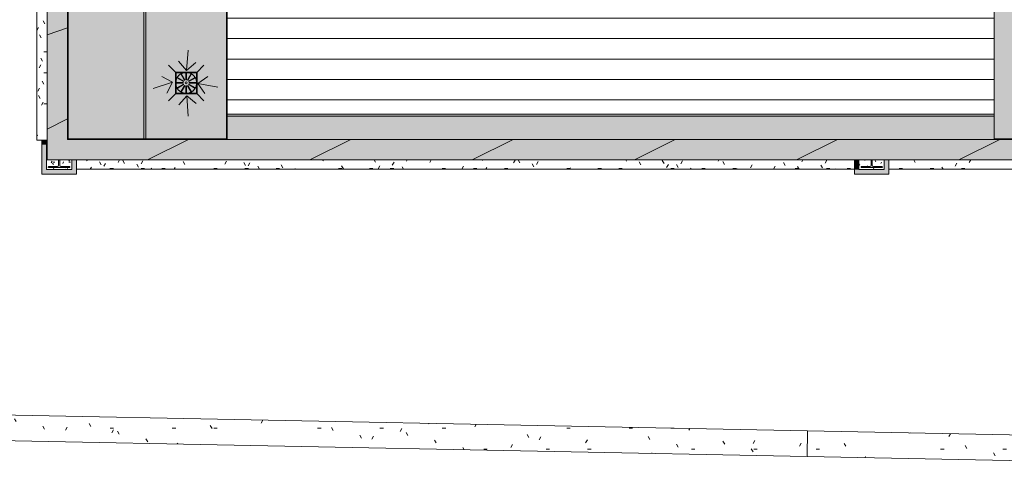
# Model space of a CAD drawing. Header units: millimetres. Extents: x 992 to 119315, y -26483 to 33271.
# Tile 20 of 110: x 94214 to 103849, y -26380 to -22015. Entities that reach past the tile are written whole.
import ezdxf

# ---------------------------------------------------------------- set-up
doc = ezdxf.new("R2010")
doc.units = ezdxf.units.MM
for name, color, linetype, lineweight in [('A-DETL', 90, 'Continuous', 9), ('A-DETL-MBND', 5, 'Continuous', 9), ('A-DETL-THIN', 151, 'Continuous', 9), ('A-ROOF', 132, 'Continuous', 9), ('A-WALL', 113, 'Continuous', 18), ('P-SANR-FIXT', 6, 'Continuous', 9), ('S-COLS', 52, 'Continuous', 9)]:
    doc.layers.add(name, color=color, linetype=linetype, lineweight=lineweight)
pattern_1 = [(0, (0, 0), (812.8, 203.2), [33.528, -576.072, 33.528, -576.072, -3251.2]), (0, (0, 0), (812.8, 203.2), [-1219.2, 33.528, -1185.672, 33.528, -576.072, -1422.4]), (0, (0, 0), (812.8, 203.2), [-3048, 33.528, -372.872, 33.528, -982.472]), (120, (304.8, 101.6), (-582.3764, 602.3054), [33.528, -576.072, 33.528, -576.072, -3251.2]), (120, (304.8, 101.6), (-582.3764, 602.3054), [-1219.2, 33.528, -1185.672, 33.528, -576.072, -1422.4]), (120, (304.8, 101.6), (-582.3764, 602.3054), [-3048, 33.528, -372.872, 33.528, -982.472]), (240, (406.4, 508), (-230.4236, -805.5054), [33.528, -576.072, 33.528, -576.072, -3251.2]), (240, (406.4, 508), (-230.4236, -805.5054), [-1219.2, 33.528, -1185.672, 33.528, -576.072, -1422.4]), (240, (406.4, 508), (-230.4236, -805.5054), [-3048, 33.528, -372.872, 33.528, -982.472])]
pattern_2 = [(0, (0, -0.27), (406.4, 101.6), [33.528, -271.272, 33.528, -271.272, -1625.6]), (0, (0, -0.27), (406.4, 101.6), [-609.6, 33.528, -576.072, 33.528, -271.272, -711.2]), (0, (0, -0.27), (406.4, 101.6), [-1524, 33.528, -169.672, 33.528, -474.472]), (120, (152.4, 50.53), (-291.18818, 301.15272), [33.528, -271.272, 33.528, -271.272, -1625.6]), (120, (152.4, 50.53), (-291.18818, 301.15272), [-609.6, 33.528, -576.072, 33.528, -271.272, -711.2]), (120, (152.4, 50.53), (-291.18818, 301.15272), [-1524, 33.528, -169.672, 33.528, -474.472]), (240, (203.2, 253.73), (-115.21182, -402.75272), [33.528, -271.272, 33.528, -271.272, -1625.6]), (240, (203.2, 253.73), (-115.21182, -402.75272), [-609.6, 33.528, -576.072, 33.528, -271.272, -711.2]), (240, (203.2, 253.73), (-115.21182, -402.75272), [-1524, 33.528, -169.672, 33.528, -474.472])]

# ---------------------------------------------------------------- blocks, each defined once
blk = doc.blocks.new('PLUV_Grelha Ralo Hemisférico_Abacaxi - Grelha Abacaxi-25616788-PLANTA DE CAIMENTO DE PISOS - COBERTURA')
at = {"layer": 'A-DETL-MBND'}
for points in [[(-2.5, -102.3), (-2.4, -29.9), (0, -29.9), (0, -10), (-5, -8.7), (-8.7, -5), (-10, 0), (-8.7, 5), (-5, 8.7), (0, 10), (0, 30), (-2.5, 29.9), (-2.5, 102.3), (-29.6, 97), (-37.9, 94.4), (-49, 89.9), (-12.8, 27.2), (-17.1, 24.7), (-53.3, 87.4), (-69, 73.8), (-87, 53.1), (-24.7, 17.1), (-27.2, 12.8), (-89.9, 49), (-98.6, 23.5), (-100.7, 14.4), (-102.3, 2.5), (-29.9, 2.5), (-29.9, -2.5), (-102.3, -2.5), (-98.6, -23.5), (-88.9, -48.4), (-27.2, -12.8), (-25.4, -17.6), (-87.4, -53.4), (-56.1, -85.3), (-52.8, -86.5), (-17.1, -24.7), (-12.8, -27.2), (-49, -89.9), (-30.4, -96.5), (-12.6, -99.9)], [(2.5, -102.3), (29.7, -97), (37.9, -94.4), (49, -89.9), (12.8, -27.2), (17.2, -24.7), (53.4, -87.4), (69, -73.8), (87, -53.1), (24.7, -17.2), (27.2, -12.8), (89.9, -49), (98.6, -23.5), (100.7, -14.4), (102.3, -2.5), (29.9, -2.5), (29.9, 2.5), (102.3, 2.5), (98.6, 23.5), (88.9, 48.4), (27.2, 12.8), (25.5, 17.6), (87.4, 53.3), (56.1, 85.3), (53.4, 87.4), (17.2, 24.7), (12.8, 27.2), (49, 89.9), (31.7, 96.3), (2.5, 101.9), (2.5, 29.9), (0, 29.9), (0, 10), (5, 8.7), (8.7, 5), (9.9, -0.8), (8.7, -5), (5, -8.7), (0, -10), (0, -30), (2.5, -29.9), (2.5, -101.2)]]:
    blk.add_hatch(color=252, dxfattribs=at).paths.add_polyline_path(points)
at = {"layer": 'A-DETL-MBND', "color": 253}
for p, q in [((-2.5, 29.9), (-2.5, 102.3)), ((2.5, 102.3), (2.5, 29.9)), ((-102.3, 2.5), (-29.9, 2.5)), ((-27.2, 12.8), (-89.9, 49)), ((-87.4, 53.3), (-24.7, 17.1)), ((-17.1, 24.7), (-53.3, 87.4)), ((-49, 89.9), (-12.8, 27.2)), ((12.8, 27.2), (49, 89.9)), ((53.4, 87.4), (17.2, 24.7)), ((24.7, 17.1), (87.4, 53.3)), ((89.9, 49), (27.2, 12.8)), ((29.9, 2.5), (102.3, 2.5)), ((-29.9, -2.5), (-102.3, -2.5)), ((-89.9, -49), (-27.2, -12.8)), ((-24.7, -17.2), (-87.4, -53.4)), ((-53.3, -87.4), (-17.1, -24.7)), ((-12.8, -27.2), (-49, -89.9)), ((-2.5, -102.3), (-2.5, -29.9)), ((2.5, -29.9), (2.5, -102.3)), ((49, -89.9), (12.8, -27.2)), ((17.2, -24.7), (53.4, -87.4)), ((87.4, -53.4), (24.7, -17.2)), ((27.2, -12.8), (89.9, -49)), ((102.3, -2.5), (29.9, -2.5))]:
    blk.add_line(p, q, dxfattribs=at)
at = {"layer": 'A-DETL-MBND', "color": 253, "flags": 128}
for points in [[(0, 102.5), (-4.1, 102.4), (-8.2, 102.2), (-12.3, 101.8), (-16.3, 101.2), (-20.4, 100.5), (-24.4, 99.6), (-28.3, 98.5), (-32.2, 97.3), (-36.1, 95.9), (-39.9, 94.4), (-43.7, 92.7), (-47.3, 90.9), (-50.9, 89), (-54.4, 86.8), (-57.9, 84.6), (-61.2, 82.2), (-64.5, 79.7), (-67.6, 77.1), (-70.6, 74.3), (-73.5, 71.4), (-76.3, 68.4), (-79, 65.3), (-81.5, 62.1), (-84, 58.8), (-86.3, 55.4), (-88.4, 51.9), (-90.4, 48.3), (-92.3, 44.7), (-94, 40.9), (-95.5, 37.1), (-96.9, 33.3), (-98.2, 29.4), (-99.3, 25.4), (-100.2, 21.4), (-101, 17.4), (-101.6, 13.4), (-102.1, 9.3), (-102.4, 5.2), (-102.5, 1.1), (-102.5, -3), (-102.3, -7.1), (-101.9, -11.2), (-101.4, -15.2), (-100.7, -19.3), (-99.8, -23.3), (-98.8, -27.3), (-97.6, -31.2), (-96.3, -35.1), (-94.8, -38.9), (-93.2, -42.7), (-91.4, -46.3), (-89.5, -50), (-87.4, -53.5), (-85.2, -57), (-82.9, -60.3), (-80.4, -63.6), (-77.8, -66.8), (-75.1, -69.8), (-72.2, -72.8), (-69.2, -75.6), (-66.2, -78.3), (-63, -80.9), (-59.7, -83.3), (-56.3, -85.6), (-52.8, -87.8), (-49.3, -89.9), (-45.7, -91.8), (-41.9, -93.5), (-38.2, -95.1), (-34.3, -96.6), (-30.4, -97.9), (-26.5, -99), (-22.5, -100), (-18.5, -100.8), (-14.5, -101.5), (-10.4, -102), (-6.3, -102.3), (-2.2, -102.5), (0, -102.5)], [(0, -102.5), (4.1, -102.4), (8.2, -102.2), (12.3, -101.8), (16.3, -101.2), (20.4, -100.5), (24.4, -99.6), (28.3, -98.5), (32.2, -97.3), (36.1, -95.9), (39.9, -94.4), (43.7, -92.7), (47.3, -90.9), (50.9, -89), (54.4, -86.8), (57.9, -84.6), (61.2, -82.2), (64.5, -79.7), (67.6, -77.1), (70.6, -74.3), (73.5, -71.4), (76.3, -68.4), (79, -65.3), (81.5, -62.1), (84, -58.8), (86.3, -55.4), (88.4, -51.9), (90.4, -48.3), (92.3, -44.7), (94, -40.9), (95.5, -37.1), (96.9, -33.3), (98.2, -29.4), (99.3, -25.4), (100.2, -21.4), (101, -17.4), (101.6, -13.4), (102.1, -9.3), (102.4, -5.2), (102.5, -1.1), (102.5, 3), (102.3, 7.1), (101.9, 11.2), (101.4, 15.2), (100.7, 19.3), (99.8, 23.3), (98.8, 27.3), (97.6, 31.2), (96.3, 35.1), (94.8, 38.9), (93.2, 42.7), (91.4, 46.3), (89.5, 50), (87.4, 53.5), (85.2, 57), (82.9, 60.3), (80.4, 63.6), (77.8, 66.8), (75.1, 69.8), (72.2, 72.8), (69.2, 75.6), (66.2, 78.3), (63, 80.9), (59.7, 83.3), (56.3, 85.6), (52.8, 87.8), (49.3, 89.9), (45.7, 91.8), (41.9, 93.5), (38.2, 95.1), (34.3, 96.6), (30.4, 97.9), (26.5, 99), (22.5, 100), (18.5, 100.8), (14.5, 101.5), (10.4, 102), (6.3, 102.3), (2.2, 102.5), (0, 102.5)]]:
    blk.add_lwpolyline(points, dxfattribs=at)
at = {"layer": 'A-DETL-MBND', "color": 253}
for radius, start, end in [(102.4, 90, 91.39926), (99.9, 90, 91.43434), (102.4, 88.58561, 90), (99.9, 88.55015, 90), (102.4, 178.60074, 181.41439), (99.9, 178.56566, 181.44985), (102.4, 148.60074, 151.41439), (99.9, 148.56566, 151.44985), (102.4, 118.58561, 121.39926), (99.9, 118.55015, 121.43434), (30, 175.22579, 184.82594), (30, 145.22579, 154.82594), (30, 115.17406, 124.77421), (10, 90, 180), (30, 90, 94.77421), (30, 85.17406, 90), (10, 360, 90), (10, 270, 360), (30, 55.17406, 64.77421), (30, 25.17406, 34.77421), (30, 355.17406, 4.77421), (99.9, 58.55015, 61.43434), (102.4, 58.58561, 61.39926), (99.9, 28.55015, 31.43434), (102.4, 28.58561, 31.39926), (99.9, 358.55015, 1.43434), (102.4, 358.58561, 1.39926), (102.4, 208.60074, 211.41439), (99.9, 208.56566, 211.44985), (102.4, 238.60074, 241.41439), (99.9, 238.56566, 241.44985), (30, 205.22579, 214.82594), (30, 235.22579, 244.82594), (10, 180, 270), (30, 265.22579, 270), (30, 270, 274.82594), (30, 295.22579, 304.82594), (30, 325.17406, 334.77421), (99.9, 298.56566, 301.44985), (102.4, 298.60074, 301.41439), (99.9, 328.55015, 331.43434), (102.4, 328.58561, 331.39926), (99.9, 268.56566, 270), (102.4, 268.60074, 270), (99.9, 270, 271.44985), (102.4, 270, 271.41439)]:
    blk.add_arc((0, 0), radius, start, end, dxfattribs=at)
blk = doc.blocks.new('BE-PMSa-MOD-ESG-ESCOLA-EX-000-R_rvt-1-PLANTA DE CAIMENTO DE PISOS - COBERTURA')
at = {"layer": 'P-SANR-FIXT', "color": 21, "lineweight": 9, "xscale": 0.9999999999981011, "yscale": 0.9999999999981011}
blk.add_blockref('PLUV_Grelha Ralo Hemisférico_Abacaxi - Grelha Abacaxi-25616788-PLANTA DE CAIMENTO DE PISOS - COBERTURA', (5238.4, -22632.7), dxfattribs=at)
blk = doc.blocks.new('Cumeeira4 - Cumeeira-5004725-PLANTA DE CAIMENTO DE PISOS - COBERTURA')
at = {"layer": 'A-DETL-MBND', "lineweight": 5}
blk.add_hatch(color=71, dxfattribs=at).paths.add_polyline_path([(13431.8, -23178.1), (13445.2, -23178.1), (13445.2, 6159.8), (13144.9, 6159.8), (13144.9, -23178.1), (13146.6, -23178.1)])
at = {"layer": 'A-DETL-MBND', "color": 250, "lineweight": 5}
blk.add_line((13144.9, -22958.1), (13144.9, 6159.8), dxfattribs=at)
blk = doc.blocks.new('CHAPIM3 - CHAPIM-5004745-PLANTA DE CAIMENTO DE PISOS - COBERTURA')
at = {"layer": 'A-DETL-MBND', "lineweight": 5}
h = blk.add_hatch(dxfattribs=at)
h.set_pattern_fill('FP_14', color=71, style=0, pattern_type=2)
h.set_pattern_definition(pattern_1)
h.paths.add_polyline_path([(13551.6, -23385.6), (23557, -23385.6), (23557, -16744.6), (23012.7, -16744.6), (23012.7, 672.4), (28083, 672.4), (28083, 10566.9), (23689.9, 10566.9), (23689.9, 10366.9), (27883, 10366.9), (27883, 872.4), (22812.7, 872.4), (22812.7, -16944.6), (23357, -16944.6), (23357, -23185.6), (4077.8, -23185.6), (4077.8, -6525.6), (-2652, -6525.6), (-2652, 6792.9), (-2852, 6792.9), (-2852, -6725.6), (3877.8, -6725.6), (3877.8, -23385.6), (13431.8, -23385.6)])
h = blk.add_hatch(dxfattribs=at)
h.set_pattern_fill('FP_12', color=71, style=0, pattern_type=2)
h.set_pattern_definition([(216.87, (635, 1587.5), (4762.4943, 3175.0085), [793.75, -7143.75]), (206.565, (1587.5, 1111.25), (-1587.501, -1587.499), [1774.88, -1774.88]), (198.435, (1587.5, 317.5), (-3174.9975, -1587.503), [1004.024, -4016.09])])
h.paths.add_polyline_path([(13551.6, -23385.6), (23557, -23385.6), (23557, -16744.6), (23012.7, -16744.6), (23012.7, 672.4), (28083, 672.4), (28083, 10566.9), (23689.9, 10566.9), (23689.9, 10366.9), (27883, 10366.9), (27883, 872.4), (22812.7, 872.4), (22812.7, -16944.6), (23357, -16944.6), (23357, -23185.6), (4077.8, -23185.6), (4077.8, -6525.6), (-2652, -6525.6), (-2652, 6792.9), (-2852, 6792.9), (-2852, -6725.6), (3877.8, -6725.6), (3877.8, -23385.6), (13431.8, -23385.6)])
at = {"layer": 'A-DETL-MBND', "color": 250, "lineweight": 5}
for p, q in [((4077.8, -6525.6), (4077.8, -23185.6)), ((3877.8, -23385.6), (3877.8, -6725.6)), ((4077.8, -23185.6), (5638.5, -23185.6)), ((13144.9, -23185.6), (23357, -23185.6)), ((23557, -23385.6), (3877.8, -23385.6))]:
    blk.add_line(p, q, dxfattribs=at)
blk = doc.blocks.new('CHAPIM13 - CHAPIM-5294677-PLANTA DE CAIMENTO DE PISOS - COBERTURA')
at = {"layer": 'A-DETL-MBND', "lineweight": 5}
h = blk.add_hatch(dxfattribs=at)
h.set_pattern_fill('FP_18', color=53, style=0, pattern_type=2)
h.set_pattern_definition(pattern_1)
h.paths.add_polyline_path([(11313.9, -26285), (11318.9, -26035), (2132.6, -25852.2), (2132.2, -25883.6), (2132.2, -26087.6), (2127.9, -26087.6), (2127.6, -26102.1), (10486.2, -26268.5)])
at = {"layer": 'A-DETL-MBND', "color": 250, "lineweight": 5}
for p, q in [((2132.2, -25874), (2132.6, -25852.2)), ((2132.6, -25852.2), (11318.9, -26035)), ((2127.6, -26102.1), (2127.9, -26087.5)), ((11313.9, -26285), (2127.6, -26102.1))]:
    blk.add_line(p, q, dxfattribs=at)
blk = doc.blocks.new('CHAPIM14 - CHAPIM-5294707-PLANTA DE CAIMENTO DE PISOS - COBERTURA')
at = {"layer": 'A-DETL-MBND', "lineweight": 5}
h = blk.add_hatch(dxfattribs=at)
h.set_pattern_fill('FP_18', color=53, style=0, pattern_type=2)
h.set_pattern_definition(pattern_1)
h.paths.add_polyline_path([(16113, -26380.5), (16113, -26378.2), (16012.1, -26376.2), (16012.1, -26128.4), (11318.9, -26035), (11313.9, -26285), (16080.7, -26379.8)])
at = {"layer": 'A-DETL-MBND', "color": 250, "lineweight": 5}
for p, q in [((11313.9, -26285), (11318.9, -26035)), ((11318.9, -26035), (13712.1, -26082.6)), ((16113, -26380.5), (11313.9, -26285)), ((16113, -26378.2), (16113, -26380.5))]:
    blk.add_line(p, q, dxfattribs=at)
blk = doc.blocks.new('FX-PNC-PILAR-TP3 - FX-PNC-PILAR-TP01-5758819-PLANTA DE CAIMENTO DE PISOS - COBERTURA')
at = {"layer": 'A-DETL-MBND', "lineweight": 5}
h = blk.add_hatch(dxfattribs=at)
h.set_pattern_fill('FP_29', color=135, style=0, pattern_type=2)
h.set_pattern_definition([(0, (182221.967, 7733), (203.2, 50.8), [16.764, -135.636, 16.764, -135.636, -812.8]), (0, (182221.967, 7733), (203.2, 50.8), [-304.8, 16.764, -288.036, 16.764, -135.636, -355.6]), (0, (182221.967, 7733), (203.2, 50.8), [-762, 16.764, -84.836, 16.764, -237.236]), (120, (182298.167, 7758.4), (-145.59409, 150.57636), [16.764, -135.636, 16.764, -135.636, -812.8]), (120, (182298.167, 7758.4), (-145.59409, 150.57636), [-304.8, 16.764, -288.036, 16.764, -135.636, -355.6]), (120, (182298.167, 7758.4), (-145.59409, 150.57636), [-762, 16.764, -84.836, 16.764, -237.236]), (240, (182323.567, 7860), (-57.60591, -201.37636), [16.764, -135.636, 16.764, -135.636, -812.8]), (240, (182323.567, 7860), (-57.60591, -201.37636), [-304.8, 16.764, -288.036, 16.764, -135.636, -355.6]), (240, (182323.567, 7860), (-57.60591, -201.37636), [-762, 16.764, -84.836, 16.764, -237.236])])
h.paths.add_polyline_path([(186162.2, -15747.1), (186340.9, -15747.1), (186340.9, -15652.6), (186223.1, -15652.6), (186223.5, -15707.4), (186224.6, -15710.2), (186228.7, -15714.3), (186234.4, -15715.8), (186320.9, -15715.8), (186320.9, -15727.1), (186113.9, -15727.1), (186113.9, -15715.8), (186200.5, -15715.8), (186207.5, -15712.9), (186211.4, -15707.4), (186211.8, -15704.5), (186211.8, -15652.6), (186099.7, -15652.6), (186099.7, -15503.1), (186093.9, -15503.1), (186093.9, -15747.1), (186113.9, -15747.1)])
at = {"layer": 'A-DETL-MBND', "color": 250, "lineweight": 5}
for p, q in [((186093.9, -15503.1), (186093.9, -15747.1)), ((186099.7, -15503.1), (186093.9, -15503.1)), ((186211.8, -15704.5), (186211.8, -15652.6)), ((186223.1, -15652.6), (186223.1, -15704.5)), ((186340.9, -15747.1), (186340.9, -15652.6)), ((186093.9, -15747.1), (186340.9, -15747.1)), ((186113.9, -15727.1), (186113.9, -15715.8)), ((186113.9, -15715.8), (186200.5, -15715.8)), ((186320.9, -15727.1), (186113.9, -15727.1)), ((186234.4, -15715.8), (186320.9, -15715.8)), ((186320.9, -15715.8), (186320.9, -15727.1))]:
    blk.add_line(p, q, dxfattribs=at)
for centre, start, end in [((186200.5, -15704.5), 270, 0), ((186234.4, -15704.5), 180, 270)]:
    blk.add_arc(centre, 11.3, start, end, dxfattribs=at)
blk = doc.blocks.new('FX-PNC-PILAR-TP23 - FX-PNC-PILAR-TP01-5759267-PLANTA DE CAIMENTO DE PISOS - COBERTURA')
at = {"layer": 'A-DETL-MBND', "lineweight": 5}
h = blk.add_hatch(dxfattribs=at)
h.set_pattern_fill('FP_38', color=135, style=0, pattern_type=2)
h.set_pattern_definition([(0, (174271.967, 7733), (203.2, 50.8), [16.764, -135.636, 16.764, -135.636, -812.8]), (0, (174271.967, 7733), (203.2, 50.8), [-304.8, 16.764, -288.036, 16.764, -135.636, -355.6]), (0, (174271.967, 7733), (203.2, 50.8), [-762, 16.764, -84.836, 16.764, -237.236]), (120, (174348.167, 7758.4), (-145.59409, 150.57636), [16.764, -135.636, 16.764, -135.636, -812.8]), (120, (174348.167, 7758.4), (-145.59409, 150.57636), [-304.8, 16.764, -288.036, 16.764, -135.636, -355.6]), (120, (174348.167, 7758.4), (-145.59409, 150.57636), [-762, 16.764, -84.836, 16.764, -237.236]), (240, (174373.567, 7860), (-57.60591, -201.37636), [16.764, -135.636, 16.764, -135.636, -812.8]), (240, (174373.567, 7860), (-57.60591, -201.37636), [-304.8, 16.764, -288.036, 16.764, -135.636, -355.6]), (240, (174373.567, 7860), (-57.60591, -201.37636), [-762, 16.764, -84.836, 16.764, -237.236])])
h.paths.add_polyline_path([(186286, -15747.1), (186340.9, -15747.1), (186340.9, -15652.6), (186223.1, -15652.6), (186223.5, -15707.4), (186224.6, -15710.2), (186228.7, -15714.3), (186234.4, -15715.8), (186320.9, -15715.8), (186320.9, -15727.1), (186113.9, -15727.1), (186113.9, -15715.8), (186200.5, -15715.8), (186207.5, -15712.9), (186211.4, -15707.4), (186211.8, -15704.5), (186211.8, -15652.6), (186093.9, -15652.6), (186093.9, -15747.1), (186234.4, -15747.1)])
at = {"layer": 'A-DETL-MBND', "color": 250, "lineweight": 5}
for p, q in [((186093.9, -15652.6), (186093.9, -15747.1)), ((186211.8, -15704.5), (186211.8, -15652.6)), ((186223.1, -15652.6), (186223.1, -15704.5)), ((186340.9, -15747.1), (186340.9, -15652.6)), ((186093.9, -15747.1), (186340.9, -15747.1)), ((186113.9, -15727.1), (186113.9, -15715.8)), ((186113.9, -15715.8), (186200.5, -15715.8)), ((186320.9, -15727.1), (186113.9, -15727.1)), ((186234.4, -15715.8), (186320.9, -15715.8)), ((186320.9, -15715.8), (186320.9, -15727.1))]:
    blk.add_line(p, q, dxfattribs=at)
for centre, start, end in [((186200.5, -15704.5), 270, 0), ((186234.4, -15704.5), 180, 270)]:
    blk.add_arc(centre, 11.3, start, end, dxfattribs=at)
blk = doc.blocks.new('FX_PREENCHIMENTO - FX_PREENCHIMENTO-5784951-PLANTA DE CAIMENTO DE PISOS - COBERTURA')
at = {"layer": 'A-DETL-MBND', "lineweight": 5}
h = blk.add_hatch(dxfattribs=at)
h.set_pattern_fill('FP_93', color=71, style=0, pattern_type=2)
h.set_pattern_definition(pattern_2)
h.paths.add_polyline_path([(7420.8, -23477.6), (11777, -23477.6), (11777, -23385.9), (4164, -23385.9), (4164, -23477.6), (6399, -23477.6)])
h = blk.add_hatch(dxfattribs=at)
h.set_pattern_fill('FP_93', color=71, style=0, pattern_type=2)
h.set_pattern_definition(pattern_2)
h.paths.add_polyline_path([(15084.3, -23477.6), (15271.6, -23477.6), (15271.6, -23385.9), (12114, -23385.9), (12114, -23477.6), (14573.4, -23477.6)])
at = {"layer": 'A-DETL-MBND', "color": 250, "lineweight": 5}
for p, q in [((11777, -23477.6), (4164, -23477.6)), ((15271.6, -23477.6), (12114, -23477.6))]:
    blk.add_line(p, q, dxfattribs=at)
blk = doc.blocks.new('FX_PREENCHIMENTO1 - FX_PREENCHIMENTO-5971057-PLANTA DE CAIMENTO DE PISOS - COBERTURA')
at = {"layer": 'A-DETL-MBND', "lineweight": 5}
h = blk.add_hatch(dxfattribs=at)
h.set_pattern_fill('FP_95', color=71, style=0, pattern_type=2)
h.set_pattern_definition([(0, (9206.83, -8004.19), (406.4, 101.6), [33.528, -271.272, 33.528, -271.272, -1625.6]), (0, (9206.83, -8004.19), (406.4, 101.6), [-609.6, 33.528, -576.072, 33.528, -271.272, -711.2]), (0, (9206.83, -8004.19), (406.4, 101.6), [-1524, 33.528, -169.672, 33.528, -474.472]), (120, (9359.23, -7953.39), (-291.1882, 301.15272), [33.528, -271.272, 33.528, -271.272, -1625.6]), (120, (9359.23, -7953.39), (-291.1882, 301.15272), [-609.6, 33.528, -576.072, 33.528, -271.272, -711.2]), (120, (9359.23, -7953.39), (-291.1882, 301.15272), [-1524, 33.528, -169.672, 33.528, -474.472]), (240, (9410.03, -7750.19), (-115.2118, -402.75272), [33.528, -271.272, 33.528, -1896.872]), (240, (9410.03, -7750.19), (-115.2118, -402.75272), [-338.328, -271.272, 33.528, -576.072, -1016]), (240, (9410.03, -7750.19), (-115.2118, -402.75272), [-1219.2, 33.528, -271.272, 33.528, -677.672]), (240, (9410.03, -7750.19), (-115.2118, -402.75272), [-1557.528, -169.672, 33.528, -474.472])])
h.paths.add_polyline_path([(12983.2, -31195.3), (13084.6, -31195.3), (13084.6, -25123.8), (12983.2, -25123.8), (12983.2, -31144.7)])
at = {"layer": 'A-DETL-MBND', "color": 250, "lineweight": 5}
for p, q in [((12983.2, -25123.8), (13084.6, -25123.8)), ((12983.2, -31195.3), (12983.2, -25123.8)), ((13033.8, -31195.3), (12983.2, -31195.3))]:
    blk.add_line(p, q, dxfattribs=at)
blk = doc.blocks.new('BE-PMSa-MOD-ARQ-ESCOLA-EX-000-R_0056_rvt-1-PLANTA DE CAIMENTO DE PISOS - COBERTURA')
at = {"layer": 'A-DETL-MBND', "lineweight": 5}
h = blk.add_hatch(color=9, dxfattribs=at)
h.paths.add_polyline_path([(4843.5, -23178.1), (4843.5, -6760.1), (4823.5, -6760.1), (4823.5, -23178.1)])
h.paths.add_polyline_path([(4843.5, 6001.6), (4843.5, 6185.6), (4823.5, 6185.6), (4823.5, 6001.6)])
h = blk.add_hatch(color=9, dxfattribs=at)
h.paths.add_polyline_path([(4843.5, -23178.1), (5633.5, -23178.1), (5633.5, 6185.6), (4843.5, 6185.6), (4843.5, 6001.6), (4858.5, 6001.6), (4858.5, -6760.1), (4843.5, -6760.1), (4843.5, -23112.2)])
h.paths.add_polyline_path([(5235.9, -22546.7), (5236, -22602.8), (5241, -22602.7), (5241, -22546.7)])
h.paths.add_polyline_path([(5235.9, -22538.3), (5235.9, -22546.7), (5241, -22546.7), (5241, -22538.3)])
h.paths.add_polyline_path([(5241, -22735.1), (5240.9, -22662.7), (5235.9, -22662.7), (5235.9, -22735.1), (5190.7, -22723.1), (5189.5, -22722.6), (5225.4, -22659.8), (5221.3, -22657.4), (5185.1, -22720.1), (5169.4, -22706.6), (5151.4, -22685.9), (5213.8, -22649.9), (5211.3, -22645.5), (5148.6, -22681.7), (5139.9, -22656.2), (5137.7, -22647.2), (5136.1, -22635.3), (5208.5, -22635.3), (5208.4, -22630.2), (5136.1, -22630.2), (5139.9, -22609.2), (5149.5, -22584.3), (5211.3, -22619.9), (5213, -22615.2), (5151.1, -22579.4), (5182.4, -22547.4), (5185.6, -22546.2), (5221.3, -22608.1), (5225.7, -22605.5), (5189.5, -22542.8), (5208.8, -22535.7), (5235.9, -22531.5), (5235.9, -22538.3), (5241, -22537.8), (5241, -22530.4), (5286.2, -22542.3), (5287.4, -22542.8), (5251.4, -22605.7), (5255.6, -22608.1), (5291.8, -22545.4), (5307.5, -22558.9), (5325.4, -22579.6), (5263.1, -22615.6), (5265.6, -22619.9), (5328.3, -22583.7), (5337, -22609.2), (5339.2, -22618.3), (5340.8, -22630.2), (5268.4, -22630.2), (5268.5, -22635.3), (5340.8, -22635.3), (5337, -22656.2), (5327.3, -22681.2), (5265.6, -22645.5), (5263.9, -22650.3), (5325.8, -22686.1), (5294.5, -22718), (5291.8, -22720.1), (5255.6, -22657.4), (5251.2, -22659.9), (5287.4, -22722.6), (5268.1, -22729.7), (5251, -22732.6)])
h.paths.add_polyline_path([(5238.4, -22642.7), (5243.4, -22641.4), (5247.1, -22637.7), (5248.4, -22632.7), (5247.1, -22627.7), (5243.4, -22624.1), (5238.4, -22622.7), (5233.4, -22624.1), (5229.8, -22627.7), (5228.5, -22633.5), (5229.8, -22637.7), (5233.4, -22641.4), (5235.9, -22642.4)])
h.paths.add_polyline_path([(5163.4, -19887), (5208.5, -19887), (5208.4, -19882), (5163.4, -19882)])
h.paths.add_polyline_path([(5152.4, -19887), (5163.4, -19887), (5163.4, -19882), (5152.4, -19882)])
h.paths.add_polyline_path([(5332.9, -19882), (5268.4, -19882), (5268.5, -19887), (5332.9, -19887)])
h.paths.add_polyline_path([(5338.3, -19882), (5332.9, -19882), (5332.9, -19887), (5338.3, -19887)])
h.paths.add_polyline_path([(5235.9, -19986.8), (5208.8, -19981.5), (5200.6, -19978.9), (5189.5, -19974.4), (5225.7, -19911.7), (5221.3, -19909.2), (5185.1, -19971.9), (5169.4, -19958.3), (5151.4, -19937.6), (5213.8, -19901.6), (5211.3, -19897.3), (5148.5, -19933.5), (5139.9, -19908), (5137.7, -19898.9), (5136.1, -19887), (5152.4, -19887), (5152.4, -19882), (5136.1, -19882), (5139.9, -19861), (5149.6, -19836.1), (5211.3, -19871.7), (5213.8, -19867.3), (5151.1, -19831.1), (5182.4, -19799.2), (5185.6, -19798), (5221.3, -19859.8), (5225.7, -19857.3), (5189.5, -19794.6), (5206.8, -19788.2), (5235.9, -19783.9), (5236, -19854.5), (5241, -19854.5), (5241, -19782.1), (5267.1, -19787.3), (5276.3, -19790), (5287.4, -19794.6), (5251.7, -19857.6), (5255.6, -19859.8), (5291.8, -19797.1), (5307.5, -19810.6), (5325.4, -19831.3), (5263.1, -19867.3), (5265.6, -19871.7), (5328.3, -19835.5), (5337, -19861), (5339.2, -19870), (5340.8, -19882), (5338.3, -19882), (5339.4, -19887), (5340.8, -19887), (5337, -19908), (5327.3, -19932.9), (5265.6, -19897.3), (5263.1, -19901.6), (5325.8, -19937.8), (5294.5, -19969.7), (5291.8, -19971.9), (5255.6, -19909.1), (5251.2, -19911.7), (5287.4, -19974.4), (5270.1, -19980.8), (5241, -19985.1), (5240.9, -19914.4), (5235.9, -19914.5), (5235.9, -19985.7)])
h.paths.add_polyline_path([(5238.4, -19894.5), (5243.4, -19893.1), (5247.1, -19889.5), (5248.4, -19884.5), (5247.1, -19879.5), (5243.4, -19875.8), (5238.4, -19874.5), (5233.4, -19875.8), (5229.8, -19879.5), (5228.4, -19884.5), (5229.8, -19889.5), (5233.4, -19893.1), (5235.9, -19894.2)])
h.paths.add_polyline_path([(5191.9, -5498.4), (5208.5, -5498.3), (5208.4, -5493.3), (5191.9, -5493.3), (5191.9, -5498.4)])
h.paths.add_polyline_path([(5152.4, -5498.4), (5191.9, -5498.4), (5191.9, -5493.3), (5152.4, -5493.3)])
h.paths.add_polyline_path([(5235.9, -5409.8), (5236, -5465.9), (5241, -5465.8), (5241, -5409.8)])
h.paths.add_polyline_path([(5235.9, -5401.4), (5235.9, -5409.8), (5241, -5409.8), (5241, -5401.4)])
h.paths.add_polyline_path([(5332.9, -5493.3), (5268.4, -5493.3), (5268.5, -5498.4), (5332.9, -5498.4)])
h.paths.add_polyline_path([(5241, -5598.2), (5240.9, -5525.8), (5235.9, -5525.8), (5235.9, -5598.2), (5190.7, -5586.2), (5189.5, -5585.7), (5225.4, -5522.9), (5221.3, -5520.5), (5185.1, -5583.2), (5169.4, -5569.7), (5151.4, -5549), (5213.8, -5513), (5211.3, -5508.6), (5148.6, -5544.8), (5139.9, -5519.3), (5137.7, -5510.3), (5136.1, -5498.4), (5152.4, -5498.4), (5152.4, -5493.3), (5136.1, -5493.3), (5139.9, -5472.3), (5149.5, -5447.4), (5211.3, -5483.1), (5213, -5478.3), (5151.1, -5442.5), (5182.4, -5410.6), (5185.6, -5409.3), (5221.3, -5471.2), (5225.7, -5468.6), (5189.5, -5405.9), (5208.8, -5398.9), (5235.9, -5394.6), (5235.9, -5401.4), (5241, -5401.4), (5241, -5393.5), (5286.2, -5405.4), (5287.4, -5405.9), (5251.4, -5468.8), (5255.6, -5471.2), (5291.8, -5408.5), (5307.5, -5422), (5325.4, -5442.7), (5263.1, -5478.7), (5265.6, -5483.1), (5328.3, -5446.8), (5337, -5472.3), (5339.2, -5481.4), (5340.8, -5493.3), (5332.9, -5493.3), (5332.9, -5498.4), (5340.7, -5499), (5337, -5519.3), (5327.3, -5544.3), (5265.6, -5508.6), (5263.9, -5513.4), (5325.8, -5549.2), (5294.5, -5581.1), (5291.8, -5583.2), (5255.6, -5520.5), (5251.2, -5523), (5287.4, -5585.7), (5267.1, -5593), (5249.5, -5596.1)])
h.paths.add_polyline_path([(5238.4, -5505.8), (5243.4, -5504.5), (5247.1, -5500.8), (5248.4, -5495.8), (5247.1, -5490.8), (5243.4, -5487.2), (5238.4, -5485.8), (5233.4, -5487.2), (5229.8, -5490.8), (5228.4, -5495.8), (5229.8, -5500.8), (5233.4, -5504.5), (5235.9, -5505.5)])
for points in [[(5633.5, -23178.1), (5638.5, -23178.1), (5638.5, 6185.6), (5633.5, 6185.6), (5633.5, -23112.2)], [(4077.8, -23185.6), (4085.3, -23185.6), (4085.3, -6703.1), (4077.8, -6703.1), (4077.8, -23183)], [(13040.7, -22958.1), (13144.9, -22958.1), (13144.9, -22938.1), (5638.5, -22938.1), (5638.5, -22958.1), (12529.8, -22958.1)], [(3872, -23236.1), (3877.8, -23236.1), (3877.8, -23191.1), (3827, -23191.1), (3827, -23236.1), (3844.5, -23236.1)], [(3844.5, -23480.1), (3872, -23480.1), (3872, -23236.1), (3827, -23236.1), (3827, -23480.1)], [(4012.4, -23460.1), (4099, -23460.1), (4099, -23448.8), (4012.4, -23448.8), (4006.8, -23447.3), (4001.5, -23440.4), (4001.1, -23437.5), (4001.1, -23385.6), (3989.8, -23385.6), (3989.4, -23440.4), (3988.3, -23443.2), (3984.2, -23447.3), (3978.5, -23448.8), (3892, -23448.8), (3892, -23460.1), (4001.1, -23460.1)], [(4164, -23525.1), (4164, -23385.6), (4119, -23385.6), (4119, -23525.1)], [(11822, -23480.1), (11822, -23385.6), (11777, -23385.6), (11777, -23480.1)], [(12049, -23460.1), (12049, -23448.8), (11962.4, -23448.8), (11956.8, -23447.3), (11951.5, -23440.4), (11951.1, -23428.7), (11951.1, -23385.6), (11939.8, -23385.6), (11939.4, -23440.4), (11938.3, -23443.2), (11934.2, -23447.3), (11928.5, -23448.8), (11842, -23448.8), (11842, -23460.1), (12018.9, -23460.1)], [(12114, -23525.1), (12114, -23385.6), (12069, -23385.6), (12069, -23525.1)], [(3827, -23525.1), (4119, -23525.1), (4119, -23480.1), (3827, -23480.1)], [(12018.9, -23525.1), (12069, -23525.1), (12069, -23480.1), (11777, -23480.1), (11777, -23525.1)]]:
    blk.add_hatch(color=9, dxfattribs=at).paths.add_polyline_path(points)
h = blk.add_hatch(dxfattribs=at)
h.set_pattern_fill('FP_4', color=71, style=0, pattern_type=2)
h.set_pattern_definition([(0, (25.63, 0), (0, 200), [])])
h.paths.add_polyline_path([(5638.5, -22938.1), (13144.9, -22938.1), (13144.9, 5945.6), (5638.5, 5945.6), (5638.5, -22920.7)])
h.paths.add_polyline_path([(11860.7, -17224.7), (11846.2, -17221.8), (11835.8, -17216.3), (11827.8, -17208.9), (11821.9, -17199.6), (11818.5, -17188.4), (11818.1, -17177.3), (11820.4, -17167.1), (11825.9, -17156.7), (11833.4, -17148.6), (11842.6, -17142.8), (11851, -17139.7), (11860.7, -17138.5), (11875.2, -17141.3), (11885.6, -17146.8), (11893.6, -17154.3), (11899.5, -17163.5), (11902.9, -17174.7), (11903.6, -17182.9), (11900.9, -17196.1), (11895.5, -17206.5), (11888, -17214.5), (11878.8, -17220.3), (11870.4, -17223.4)])
h.paths.add_polyline_path([(12074.5, -7266.2), (12063.4, -7263.8), (12056, -7259.6), (12050.2, -7253.8), (12047.6, -7250.1), (12044.4, -7239.4), (12044.1, -7233.9), (12046.5, -7223.8), (12050.4, -7217.1), (12056.1, -7211.4), (12062.2, -7207.8), (12070.6, -7205.5), (12074.5, -7204.9), (12086.2, -7207.6), (12093, -7211.5), (12098.6, -7217.2), (12101.7, -7222.1), (12104, -7227.6), (12104.9, -7237.1), (12102.7, -7246.7), (12098.5, -7254.1), (12092.8, -7259.7), (12086, -7263.6), (12080.9, -7265.3)])
h = blk.add_hatch(color=9, dxfattribs=at)
h.paths.add_polyline_path([(4119, -23178.1), (4823.5, -23178.1), (4823.5, -6760.1), (4169.5, -6760.1), (4169.5, -6964.6), (4085.3, -6964.6), (4085.3, -23178.1)])
h.paths.add_polyline_path([(4195.4, -20634.1), (4180.9, -20631.3), (4170.5, -20625.8), (4162.5, -20618.3), (4156.6, -20609.1), (4153.7, -20601.9), (4152.3, -20591), (4155.3, -20576.2), (4160.6, -20566.1), (4168.1, -20558.1), (4177.3, -20552.2), (4188.6, -20548.8), (4195.4, -20547.9), (4209.9, -20550.8), (4220.3, -20556.3), (4228.3, -20563.7), (4234.2, -20572.9), (4237.3, -20581.3), (4238.5, -20591), (4235.6, -20605.8), (4230.2, -20615.9), (4222.7, -20623.9), (4213.5, -20629.8), (4202.3, -20633.2)])
h = blk.add_hatch(color=9, dxfattribs=at)
h.paths.add_polyline_path([(4085.3, -23185.6), (5638.5, -23185.6), (5638.5, -23178.1), (4085.3, -23178.1), (4085.3, -23183.3)])
h.paths.add_polyline_path([(23357, -23185.6), (23357, -23178.1), (13144.9, -23178.1), (13146, -23185.6), (23352, -23185.6)])
at = {"layer": 'A-DETL-MBND', "color": 250, "lineweight": 5}
for p, q in [((5633.5, 6185.6), (5633.5, -23178.1)), ((5638.5, 5945.6), (5638.5, -22938.1)), ((4085.3, -6703.1), (4085.3, -23178.1)), ((4823.5, -23178.1), (4823.5, -6760.1)), ((4843.5, -23178.1), (4843.5, -6760.1)), ((5638.5, -22958.1), (5638.5, -22938.1)), ((13144.9, -22938.1), (5638.5, -22938.1)), ((3827, -23191.1), (3877.8, -23191.1)), ((3827, -23191.1), (3827, -23236.1)), ((4085.3, -23178.1), (5638.5, -23178.1)), ((13144.9, -23178.1), (23344.5, -23178.1)), ((3827, -23480.1), (3827, -23236.1)), ((3872, -23236.1), (3872, -23480.1)), ((3877.8, -23236.1), (3872, -23236.1)), ((3989.8, -23437.5), (3989.8, -23385.6)), ((4001.1, -23385.6), (4001.1, -23437.5)), ((4119, -23480.1), (4119, -23385.6)), ((4164, -23385.6), (4164, -23525.1)), ((11777, -23480.1), (11777, -23385.6)), ((11822, -23385.6), (11822, -23480.1)), ((11939.8, -23437.5), (11939.8, -23385.6)), ((11951.1, -23385.6), (11951.1, -23437.5)), ((12069, -23480.1), (12069, -23385.6)), ((12114, -23385.6), (12114, -23525.1)), ((3827, -23480.1), (3827, -23525.1)), ((3872, -23480.1), (4119, -23480.1)), ((3892, -23448.8), (3978.5, -23448.8)), ((3892, -23460.1), (3892, -23448.8)), ((4099, -23460.1), (3892, -23460.1)), ((4012.4, -23448.8), (4099, -23448.8)), ((4099, -23448.8), (4099, -23460.1)), ((11777, -23480.1), (11777, -23525.1)), ((11822, -23480.1), (12069, -23480.1)), ((11842, -23448.8), (11928.5, -23448.8)), ((11842, -23460.1), (11842, -23448.8)), ((12049, -23460.1), (11842, -23460.1)), ((11962.4, -23448.8), (12049, -23448.8)), ((12049, -23448.8), (12049, -23460.1)), ((4119, -23525.1), (3827, -23525.1)), ((4119, -23525.1), (4164, -23525.1)), ((12069, -23525.1), (11777, -23525.1)), ((12069, -23525.1), (12114, -23525.1))]:
    blk.add_line(p, q, dxfattribs=at)
for centre, start, end in [((3978.5, -23437.5), 270, 0), ((4012.4, -23437.5), 180, 270), ((11928.5, -23437.5), 270, 0), ((11962.4, -23437.5), 180, 270)]:
    blk.add_arc(centre, 11.3, start, end, dxfattribs=at)
at = {"layer": 'A-ROOF', "color": 250, "lineweight": 5}
for name in ['CHAPIM3 - CHAPIM-5004745-PLANTA DE CAIMENTO DE PISOS - COBERTURA', 'Cumeeira4 - Cumeeira-5004725-PLANTA DE CAIMENTO DE PISOS - COBERTURA', 'CHAPIM13 - CHAPIM-5294677-PLANTA DE CAIMENTO DE PISOS - COBERTURA', 'CHAPIM14 - CHAPIM-5294707-PLANTA DE CAIMENTO DE PISOS - COBERTURA']:
    blk.add_blockref(name, (0, 0), dxfattribs=at)
at = {"layer": 'A-WALL', "color": 250, "lineweight": 5}
for name, p in [('FX_PREENCHIMENTO1 - FX_PREENCHIMENTO-5971057-PLANTA DE CAIMENTO DE PISOS - COBERTURA', (-9206.8, 8004.2)), ('FX_PREENCHIMENTO - FX_PREENCHIMENTO-5784951-PLANTA DE CAIMENTO DE PISOS - COBERTURA', (0, 0.3))]:
    blk.add_blockref(name, p, dxfattribs=at)
at = {"layer": 'S-COLS', "color": 250, "lineweight": 5}
for name, p in [('FX-PNC-PILAR-TP3 - FX-PNC-PILAR-TP01-5758819-PLANTA DE CAIMENTO DE PISOS - COBERTURA', (-182222, -7733)), ('FX-PNC-PILAR-TP23 - FX-PNC-PILAR-TP01-5759267-PLANTA DE CAIMENTO DE PISOS - COBERTURA', (-174272, -7733))]:
    blk.add_blockref(name, p, dxfattribs=at)

msp = doc.modelspace()

# ---------------------------------------------------------------- hatches: boundary and pattern name
at = {"layer": 'A-DETL-MBND', "lineweight": 5}
msp.add_hatch(color=9, dxfattribs=at).paths.add_polyline_path([(96243.4, -23185.6), (103749.9, -23185.6), (103749.9, -22958.1), (96243.4, -22958.1), (96243.4, -23178.1)])

# ---------------------------------------------------------------- linework, layer by layer
at = {"layer": 'A-DETL', "lineweight": 35}
for p, q in [((95741.1, -22530.5), (95670.4, -22459.8)), ((95741.1, -22530.5), (95946.3, -22530.5)), ((95741.1, -22736.7), (95741.1, -22530.5)), ((95946.3, -22530.5), (96017, -22459.8)), ((95946.3, -22530.5), (95946.3, -22736.7)), ((95741.1, -22736.7), (95670.4, -22807.4)), ((95946.3, -22736.7), (95741.1, -22736.7)), ((95946.3, -22736.7), (96017, -22807.4))]:
    msp.add_line(p, q, dxfattribs=at)
at = {"layer": 'A-DETL-MBND'}
for p, q in [((103749.9, -22958.1), (96243.4, -22958.1)), ((96243.4, -22958.1), (96243.4, -23185.6)), ((103749.9, -23185.6), (103749.9, -22958.1)), ((96243.4, -23185.6), (103749.9, -23185.6))]:
    msp.add_line(p, q, dxfattribs=at)
at = {"layer": 'A-DETL-THIN'}
for p, q in [((95862.3, -22312.4), (95846.6, -22511.8)), ((95846.6, -22511.8), (95768.7, -22420.5)), ((95846.6, -22511.8), (95937.9, -22433.9)), ((95519.7, -22686.8), (95710.4, -22626.5)), ((95710.4, -22626.5), (95603.9, -22571.2)), ((95710.4, -22626.5), (95655.1, -22733)), ((95957, -22637.8), (96056, -22570.1)), ((96153.6, -22674.7), (95957, -22637.8)), ((95957, -22637.8), (96024.7, -22736.9)), ((95849.1, -22757.6), (95771, -22848.6)), ((95864.4, -22957), (95849.1, -22757.6)), ((95849.1, -22757.6), (95940.2, -22835.7))]:
    msp.add_line(p, q, dxfattribs=at)

# ---------------------------------------------------------------- block references
at = {"lineweight": 5}
for name in ['BE-PMSa-MOD-ARQ-ESCOLA-EX-000-R_0056_rvt-1-PLANTA DE CAIMENTO DE PISOS - COBERTURA', 'BE-PMSa-MOD-ESG-ESCOLA-EX-000-R_rvt-1-PLANTA DE CAIMENTO DE PISOS - COBERTURA']:
    msp.add_blockref(name, (90605, 0), dxfattribs=at)

doc.saveas('drawing.dxf')
